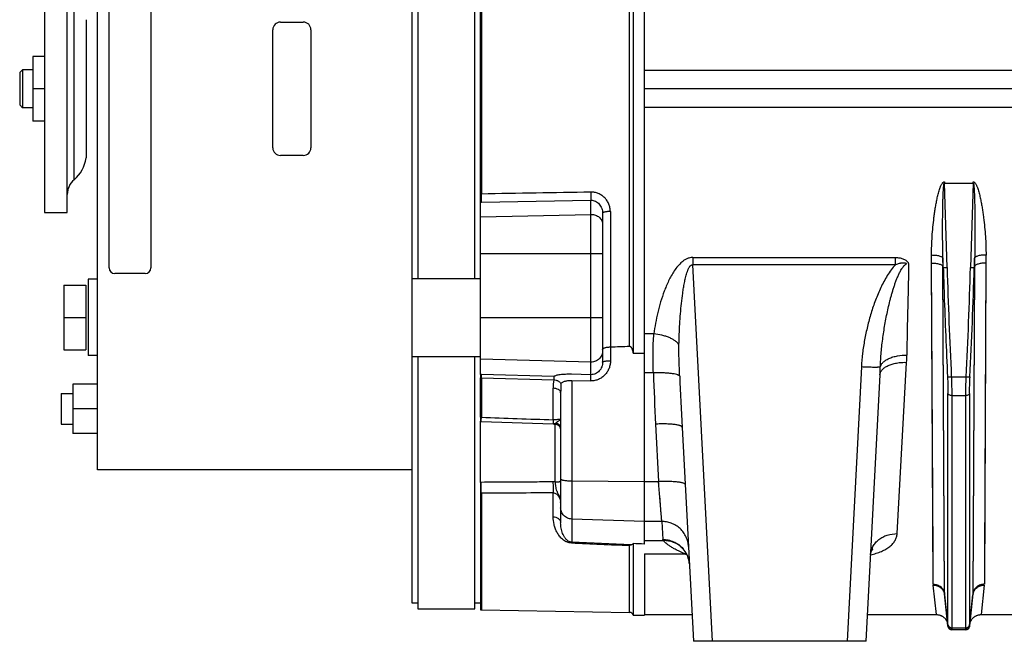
# Model space of a CAD drawing. Extents: x -1425 to 1181, y 8 to 1322.
# Tile 49 of 63: x 374 to 633, y 542 to 706. Entities that reach past the tile are written whole.
import ezdxf

# ---------------------------------------------------------------- set-up
doc = ezdxf.new("R2010")
doc.units = 0
doc.header["$LTSCALE"] = 65.395
doc.layers.add('SG38_1', color=7, linetype='CONTINUOUS')

msp = doc.modelspace()

# ---------------------------------------------------------------- linework, layer by layer
at = {"layer": 'SG38_1', "color": 6, "linetype": 'CONTINUOUS'}
for p, q in [((477.05, 552.5), (477.05, 822.47)), ((394.5, 587.48), (394.5, 803.98)), ((495.05, 612.46), (495.05, 762.5)), ((535.05, 756.91), (535.05, 618.06)), ((478.55, 737.23), (478.55, 637.73)), ((493.55, 637.73), (493.55, 737.23)), ((380.53, 712.48), (380.53, 654.98)), ((386.53, 654.98), (386.53, 712.48)), ((377.53, 695.98), (377.53, 678.98)), ((380.53, 695.98), (377.53, 695.98)), ((374.05, 691.73), (374.8, 692.48)), ((374.05, 691.73), (374.05, 683.23)), ((374.8, 692.48), (374.8, 682.48)), ((377.53, 692.48), (374.8, 692.48)), ((380.53, 687.48), (377.53, 687.48)), ((855.05, 687.48), (538.05, 687.48)), ((374.05, 683.23), (374.8, 682.48)), ((377.53, 682.48), (374.8, 682.48)), ((380.53, 678.98), (377.53, 678.98)), ((495.26, 657.73), (523.98, 658.24)), ((380.53, 654.98), (386.53, 654.98)), ((527.05, 654.81), (527.05, 615.74)), ((385.6, 635.98), (385.6, 618.98)), ((385.6, 635.98), (391.4, 635.98)), ((392, 637.48), (392, 617.48)), ((394.5, 637.48), (392, 637.48)), ((477.05, 637.73), (495.05, 637.73)), ((385.6, 627.48), (391.4, 627.48)), ((385.6, 618.98), (391.4, 618.98)), ((394.5, 617.48), (392, 617.48)), ((477.05, 617.23), (495.05, 617.23)), ((478.55, 617.23), (478.55, 550.98)), ((493.55, 550.98), (493.55, 617.23)), ((388, 609.98), (388, 596.98)), ((394.5, 609.98), (388, 609.98)), ((495.05, 601.28), (495.05, 611.61)), ((495.24, 611.6), (514.22, 611.11)), ((596.21, 542.48), (599.88, 612.41)), ((384.95, 607.48), (384.95, 599.48)), ((384.95, 607.48), (388, 607.48)), ((516.05, 607.73), (516.05, 573.54)), ((394.5, 603.48), (388, 603.48)), ((495.21, 600.45), (495.05, 600.45)), ((495.05, 584.2), (495.05, 600.22)), ((384.95, 599.48), (388, 599.48)), ((514.53, 599.49), (514.65, 599.48)), ((547.95, 598.63), (550.9, 542.48)), ((394.5, 596.98), (388, 596.98)), ((477.05, 587.48), (394.5, 587.48)), ((495.05, 581.33), (495.05, 550.73)), ((535.05, 568.1), (535.05, 549.38)), ((616.83, 554.7), (617.71, 546.38)), ((623.4, 546.38), (624.27, 554.7)), ((478.55, 550.98), (493.55, 550.98)), ((495.05, 550.73), (495.24, 550.73)), ((495.24, 550.73), (534.13, 550.05)), ((535.05, 549.38), (538.05, 549.3)), ((538.05, 549.48), (550.53, 549.48)), ((596.58, 549.48), (614.68, 549.48)), ((626.43, 549.48), (635.68, 549.48)), ((622.4, 545.48), (618.7, 545.48)), ((596.21, 542.48), (550.9, 542.48))]:
    msp.add_line(p, q, dxfattribs=at)
at = {"layer": 'SG38_1', "color": 9, "linetype": 'CONTINUOUS'}
for p, q in [((534.13, 619.92), (534.13, 755.04)), ((495.24, 715.1), (495.24, 659.86)), ((388.31, 663.59), (388.31, 711.38)), ((798.13, 692.3), (538.05, 692.3)), ((538.05, 682.67), (798.13, 682.67)), ((617.47, 640.58), (616.78, 662.73)), ((624.32, 662.73), (623.64, 640.58)), ((523.98, 612.45), (523.98, 658.24)), ((495.05, 653.86), (523.98, 654.52)), ((529.09, 655.27), (529.09, 619.72)), ((527.05, 644.2), (495.05, 644.2)), ((550.71, 643.19), (550.71, 641.3)), ((550.71, 643.19), (603.98, 643.19)), ((555.89, 542.48), (550.71, 641.3)), ((603.98, 641.3), (550.71, 641.3)), ((603.98, 641.3), (603.98, 643.19)), ((616.82, 554.93), (616.41, 640.85)), ((616.82, 554.93), (616.41, 640.61)), ((624.7, 640.85), (624.28, 554.93)), ((624.7, 640.61), (624.28, 554.93)), ((495.05, 627.48), (527.05, 627.48)), ((540.53, 623.15), (538.05, 623.15)), ((529.12, 619.72), (529.12, 616.1)), ((523.98, 615.75), (495.05, 616.49)), ((604.39, 570.73), (606.87, 615.68)), ((540.38, 612.91), (538.05, 612.91)), ((594.99, 614.48), (591.22, 542.48)), ((495.24, 611.6), (495.24, 601.27)), ((514.24, 611.97), (495.26, 612.46)), ((518.95, 610.93), (518.95, 568.51)), ((618.6, 611.85), (622.51, 611.85)), ((514.09, 600.61), (514.09, 608.88)), ((617.71, 546.89), (617.71, 607.48)), ((623.39, 607.48), (623.39, 546.89)), ((618.71, 606.98), (622.4, 606.98)), ((618.71, 606.98), (618.71, 546.04)), ((622.4, 546.04), (622.4, 606.98)), ((495.19, 600.22), (495.19, 600.22)), ((514.61, 584.29), (514.61, 599.49)), ((540.96, 599.48), (541.75, 584.46)), ((518.95, 584.58), (538.05, 584.46)), ((538.05, 584.46), (541.75, 584.46)), ((542.6, 573.92), (541.75, 584.46)), ((495.24, 581.33), (495.24, 550.73)), ((514.09, 575.17), (514.09, 581.44)), ((542.45, 575.78), (542.05, 580.71)), ((538.05, 573.92), (518.95, 574.57)), ((542.6, 573.92), (538.05, 573.92)), ((542.48, 575.37), (542.45, 575.78)), ((542.6, 573.92), (542.85, 569.21)), ((538.05, 568.9), (543, 568.9)), ((534.13, 550.05), (534.13, 567.64)), ((538.05, 565.4), (548.8, 565.4)), ((617.7, 546.54), (616.82, 554.93)), ((624.28, 554.93), (623.4, 546.54)), ((618.7, 545.54), (618.7, 545.48)), ((618.71, 546.04), (622.4, 546.04)), ((622.4, 545.48), (622.41, 545.54))]:
    msp.add_line(p, q, dxfattribs=at)
at = {"layer": 'SG38_1', "color": 2, "linetype": 'CONTINUOUS'}
for p, q in [((538.05, 567.99), (538.05, 751.82)), ((397.5, 640.48), (397.5, 734.48)), ((408.5, 734.48), (408.5, 640.48)), ((391.46, 705.61), (391.46, 705.61)), ((391.53, 703.97), (391.53, 691.62)), ((442.5, 704.98), (448.5, 704.98)), ((440.5, 671.98), (440.5, 702.98)), ((450.5, 702.98), (450.5, 671.98)), ((391.53, 683.34), (391.53, 670.99)), ((448.5, 669.98), (442.5, 669.98)), ((616.78, 663.05), (616.78, 662.73)), ((616.78, 662.73), (624.32, 662.73)), ((624.32, 662.73), (624.32, 663.05)), ((613.84, 557.47), (613.42, 641.73)), ((616.47, 640.62), (616.4, 643.02)), ((624.71, 643.02), (624.64, 640.62)), ((627.68, 641.73), (627.27, 557.47)), ((627.68, 641.73), (627.3, 563.94)), ((407, 638.98), (399, 638.98)), ((616.41, 640.85), (616.47, 640.62)), ((624.64, 640.62), (624.7, 640.85)), ((391.4, 635.98), (391.4, 618.98)), ((523.98, 612.45), (518.93, 612.55)), ((495.05, 612.46), (495.05, 611.61)), ((514.24, 611.97), (514.24, 611.97)), ((518.95, 610.93), (523.99, 610.82)), ((495.05, 601.28), (495.05, 600.22)), ((495.05, 584.2), (495.05, 581.33)), ((534.59, 567.84), (518.95, 568.51)), ((538.05, 565.4), (538.05, 549.3)), ((614.68, 549.48), (613.85, 557.22)), ((627.26, 557.22), (626.43, 549.48)), ((478.55, 552.5), (477.05, 552.5)), ((495.05, 552.5), (493.55, 552.5))]:
    msp.add_line(p, q, dxfattribs=at)
for points in [[(613.82, 561.91), (613.81, 562.91), (613.81, 563.94), (613.8, 565.01), (613.42, 641.73)], [(627.3, 563.94), (627.3, 562.91), (627.29, 561.91), (627.29, 560.95), (627.28, 560.02), (627.28, 559.13), (627.27, 558.28), (627.27, 557.47)]]:
    msp.add_lwpolyline(points, dxfattribs=at)
at = {"layer": 'SG38_1', "color": 6, "linetype": 'CONTINUOUS'}
for points in [[(495.19, 600.17), (514.1, 599.51), (514.24, 599.51), (514.39, 599.5), (514.53, 599.49)], [(514.65, 599.48), (514.68, 599.48), (514.75, 599.47), (514.83, 599.46), (514.9, 599.45), (514.98, 599.43), (515.05, 599.4), (515.12, 599.38), (515.19, 599.34), (515.26, 599.31), (515.33, 599.27), (515.39, 599.23), (515.46, 599.19), (515.52, 599.14), (515.58, 599.09), (515.63, 599.03), (515.68, 598.98), (515.73, 598.92), (515.78, 598.85), (515.82, 598.79), (515.86, 598.72), (515.9, 598.66), (515.93, 598.59), (515.96, 598.52), (515.98, 598.44), (516, 598.37), (516.02, 598.29), (516.04, 598.22), (516.05, 598.14), (516.05, 598.07)], [(547.55, 567.3), (547.55, 567.3), (547.55, 567.3), (547.55, 567.3), (547.56, 567.29), (547.58, 567.28), (547.59, 567.27), (547.62, 567.25), (547.64, 567.23), (547.67, 567.21), (547.7, 567.18), (547.74, 567.15), (547.78, 567.11), (547.82, 567.08), (547.86, 567.04), (547.91, 566.99), (547.96, 566.94), (548.01, 566.89), (548.07, 566.83), (548.13, 566.77), (548.14, 566.75)], [(548.14, 566.75), (548.27, 566.61), (548.39, 566.48), (548.5, 566.33), (548.62, 566.17), (548.74, 566), (548.85, 565.83), (548.96, 565.65), (549.06, 565.46), (549.16, 565.27), (549.26, 565.07), (549.35, 564.86), (549.43, 564.66), (549.5, 564.44), (549.57, 564.23), (549.63, 564.01), (549.69, 563.78), (549.73, 563.56), (549.77, 563.33), (549.8, 563.1), (549.83, 562.87), (549.84, 562.69)], [(597.4, 565.17), (597.41, 565.35), (597.44, 565.53), (597.48, 565.7), (597.52, 565.86), (597.57, 566), (597.63, 566.13), (597.68, 566.24), (597.73, 566.34), (597.78, 566.42), (597.82, 566.48), (597.86, 566.54), (597.89, 566.58), (597.92, 566.61), (597.94, 566.63), (597.95, 566.64), (597.96, 566.65)], [(597.96, 566.65), (597.96, 566.65), (597.95, 566.65), (597.94, 566.64), (597.92, 566.62), (597.9, 566.6), (597.87, 566.58), (597.83, 566.55), (597.78, 566.53), (597.73, 566.49), (597.67, 566.46), (597.61, 566.42), (597.53, 566.39), (597.46, 566.35)], [(614.68, 549.48), (614.76, 549.48), (614.89, 549.48), (615.02, 549.46), (615.15, 549.45), (615.28, 549.42), (615.41, 549.39), (615.54, 549.36), (615.66, 549.32), (615.78, 549.27), (615.9, 549.22), (616.02, 549.17), (616.14, 549.11), (616.25, 549.04), (616.36, 548.97), (616.47, 548.89), (616.57, 548.81), (616.67, 548.73), (616.77, 548.64), (616.86, 548.55), (616.95, 548.45), (617.03, 548.35), (617.11, 548.25), (617.18, 548.14), (617.25, 548.03), (617.32, 547.91), (617.38, 547.8), (617.43, 547.68), (617.48, 547.56), (617.53, 547.43), (617.57, 547.31), (617.6, 547.18), (617.63, 547.05), (617.65, 546.93), (617.67, 546.8)], [(623.44, 546.8), (623.46, 546.93), (623.48, 547.05), (623.51, 547.18), (623.54, 547.31), (623.58, 547.43), (623.62, 547.56), (623.67, 547.68), (623.73, 547.8), (623.79, 547.91), (623.85, 548.03), (623.92, 548.14), (624, 548.25), (624.08, 548.35), (624.16, 548.45), (624.25, 548.55), (624.34, 548.64), (624.44, 548.73), (624.54, 548.81), (624.64, 548.89), (624.75, 548.97), (624.86, 549.04), (624.97, 549.11), (625.09, 549.17), (625.2, 549.22), (625.32, 549.27), (625.45, 549.32), (625.57, 549.36), (625.7, 549.39), (625.83, 549.42), (625.95, 549.45), (626.08, 549.46), (626.21, 549.48), (626.34, 549.48), (626.43, 549.48)]]:
    msp.add_lwpolyline(points, dxfattribs=at)
at = {"layer": 'SG38_1', "color": 9, "linetype": 'CONTINUOUS'}
for points in [[(541.81, 583.68), (541.78, 584.07), (541.75, 584.46)], [(542.57, 574.29), (542.55, 574.54), (542.54, 574.69), (542.53, 574.84), (542.51, 575.01)]]:
    msp.add_lwpolyline(points, dxfattribs=at)
at = {"layer": 'SG38_1', "color": 2, "linetype": 'CONTINUOUS'}
for centre, radius, start, end in [((442.5, 702.98), 2, 90, 180), ((448.5, 702.98), 2, 0, 90), ((442.5, 671.98), 2, 180, 270), ((448.5, 671.98), 2, 270, 360), ((399, 640.48), 1.5, 180.0001, 269.9999), ((407, 640.48), 1.5, 270.0001, 359.9999), ((494.17, 570.7), 41.77, 88.5143, 88.7931), ((494.56, 588.44), 23.17, 88.3277, 88.7872), ((495.77, 621.9), 20.63, 268.0035, 268.5197), ((496.2, 629.54), 29.35, 267.7645, 268.0253), ((495.16, 589.67), 5.46, 268.9202, 270.3204), ((495.25, 589.53), 8.2, 268.6164, 269.9141), ((616.24, 557.48), 2.41, 180.1781, 186.1588), ((622.02, 554.94), 2.27, 354.0216, 359.7014), ((626.93, 554.42), 2.67, 169.2067, 173.9937), ((626.94, 554.42), 2.68, 168.786, 169.211), ((618.66, 546.63), 0.959, 185.7303, 189.0836), ((622.44, 546.63), 0.969, 350.9822, 354.275)]:
    msp.add_arc(centre, radius, start, end, dxfattribs=at)
at = {"layer": 'SG38_1', "color": 6, "linetype": 'CONTINUOUS'}
for centre, radius, start, end in [((382.53, 670.48), 9, 310.0052, 352.8191), ((391.53, 659.76), 5, 130.0052, 180), ((-1147.46, 695.9), 1772.95, 357.28332, 358.21321), ((529.05, 613.91), 5.82, 89.6564, 90.0002), ((529.09, 620.49), 0.77, 269.6569, 272.2551), ((514.55, 598.27), 1.5, 0, 88), ((534.11, 549.05), 1, 19.3256, 89), ((618.7, 546.48), 1, 186, 270), ((622.4, 546.48), 1, 270, 354)]:
    msp.add_arc(centre, radius, start, end, dxfattribs=at)
at = {"layer": 'SG38_1', "color": 9, "linetype": 'CONTINUOUS'}
for centre, radius, start, end in [((494.94, 673.13), 13.27, 270.5026, 271.3048), ((494.92, 676.68), 18.96, 270.4074, 271.0218), ((524.05, 651.05), 3.46, 90, 91.2991), ((529.05, 646.75), 8.53, 89.7655, 90), ((2394.05, 696.09), 1777.45, 181.78967, 182.71665), ((-1130.97, 695.23), 1755.46, 357.27759, 358.21618), ((524.05, 618.79), 3.05, 268.5228, 270), ((569.66, 617.71), 37.26, 356.8764, 359.8306), ((1316.7, 640.17), 776.8, 182.01134, 183.00274), ((497.49, 617.75), 102.52, 357.0147, 358.1604), ((533.4, 608.86), 19.31, 173.3164, 179.9561), ((551.22, 607.73), 35.17, 176.165, 179.9872), ((2423.53, 696.96), 1878.15, 182.58955, 183.00112), ((513.05, 570.83), 28.76, 86.8963, 88.0326), ((514.55, 598.05), 1.5, 85.0885, 88.0286), ((514.59, 598.07), 1.47, 6.0312, 8.9811), ((514.07, 578.84), 5.47, 84.3577, 90.3329), ((513.81, 578.9), 2.24, 0.0289, 3.6974), ((512.92, 578.91), 3.14, 0.0131, 1.5744), ((543.28, 562.26), 6.62, 49.2377, 49.6813), ((543.3, 562.29), 6.59, 44.4953, 49.2361), ((543.27, 562.26), 6.63, 42.6871, 44.4942), ((543.25, 562.24), 6.65, 40.9108, 42.6869), ((543.02, 562.32), 6.83, 8.6585, 40.8505), ((543.25, 562.24), 6.65, 39.851, 40.911), ((551.18, 562.17), 4.01, 122.596, 126.3279), ((553.73, 582.89), 18.18, 254.2605, 255.379), ((543.04, 562.33), 6.8, 8.156, 8.6206), ((543.04, 562.33), 6.81, 6.7655, 8.156), ((543.05, 562.33), 6.8, 5.8796, 6.7655), ((543.05, 562.33), 6.79, 4.8194, 5.8797), ((619.09, 554.94), 2.27, 180.2984, 185.9802)]:
    msp.add_arc(centre, radius, start, end, dxfattribs=at)
at = {"layer": 'SG38_1', "color": 6, "linetype": 'CONTINUOUS'}
for centre, major_axis, ratio, start_param, end_param in [((-1790.55, 679.08), (2773.55, -16.83), 0.029785, -0.580015, -0.576715), ((-1170.38, 675.32), (2675.85, -16.23), 0.022751, -0.879614, -0.878158), ((-1170.38, 618.48), (2675.85, -92.02), 0.004007, 0.878434, 0.87989)]:
    msp.add_ellipse(centre, major_axis=major_axis, ratio=ratio, start_param=start_param, end_param=end_param, dxfattribs=at)
at = {"layer": 'SG38_1', "color": 2, "linetype": 'CONTINUOUS'}
for points, knots in [([(391.46, 705.61), (391.46, 705.57), (391.5, 705.02), (391.53, 704.48), (391.53, 703.97)], [0, 0, 0, 0, 0.071277, 1, 1, 1, 1]), ([(391.53, 691.62), (391.53, 691.33), (391.51, 690.69), (391.49, 689.69), (391.46, 688.61), (391.46, 687.86), (391.46, 687.48)], [0, 0, 0, 0, 0.213609, 0.460145, 0.725491, 1, 1, 1, 1]), ([(391.46, 687.48), (391.46, 687.1), (391.46, 686.36), (391.49, 685.27), (391.51, 684.27), (391.53, 683.64), (391.53, 683.34)], [0, 0, 0, 0, 0.274506, 0.539846, 0.786396, 1, 1, 1, 1]), ([(391.53, 670.99), (391.53, 670.75), (391.52, 670.42), (391.5, 670.01), (391.49, 669.78), (391.48, 669.6), (391.47, 669.48), (391.46, 669.4), (391.46, 669.37), (391.46, 669.36)], [0, 0, 0, 0, 0.43891, 0.609904, 0.749949, 0.859766, 0.938239, 0.984785, 1, 1, 1, 1]), ([(613.41, 643.86), (613.41, 644.67), (613.43, 646.3), (613.55, 648.75), (613.75, 651.2), (613.98, 653.25), (614.21, 654.89), (614.39, 656.13), (614.61, 657.36), (614.85, 658.58), (615.08, 659.6), (615.29, 660.41), (615.47, 661.02), (615.64, 661.51), (615.79, 661.9), (615.92, 662.19), (616.07, 662.47), (616.22, 662.69), (616.36, 662.85), (616.48, 662.95), (616.62, 663.03), (616.73, 663.05), (616.78, 663.05)], [0, 0, 0, 0, 0.122689, 0.246103, 0.370207, 0.494956, 0.55756, 0.620311, 0.683201, 0.746228, 0.809389, 0.841021, 0.87269, 0.904397, 0.920268, 0.936154, 0.952057, 0.967982, 0.975966, 0.983964, 0.991978, 1, 1, 1, 1]), ([(624.32, 663.05), (624.35, 663.05), (624.4, 663.04), (624.51, 663.01), (624.63, 662.95), (624.75, 662.85), (624.89, 662.69), (625.04, 662.47), (625.18, 662.19), (625.31, 661.9), (625.47, 661.51), (625.64, 661.02), (625.82, 660.41), (626.03, 659.6), (626.26, 658.58), (626.5, 657.36), (626.71, 656.13), (626.9, 654.89), (627.12, 653.25), (627.35, 651.2), (627.55, 648.75), (627.68, 646.3), (627.7, 644.67), (627.7, 643.86)], [0, 0, 0, 0, 0.004027, 0.008051, 0.016065, 0.024064, 0.032048, 0.047974, 0.063877, 0.079763, 0.095633, 0.127338, 0.159005, 0.190637, 0.253795, 0.31682, 0.379709, 0.442457, 0.505059, 0.629803, 0.753902, 0.877313, 1, 1, 1, 1]), ([(613.42, 641.73), (613.42, 641.91), (613.42, 642.62), (613.42, 643.33), (613.41, 643.86)], [0, 0, 0, 0, 0.249475, 1, 1, 1, 1]), ([(627.7, 643.86), (627.69, 643.68), (627.69, 642.97), (627.69, 642.26), (627.68, 641.73)], [0, 0, 0, 0, 0.250521, 1, 1, 1, 1]), ([(616.4, 643.02), (616.4, 642.84), (616.4, 642.12), (616.41, 641.39), (616.41, 640.85)], [0, 0, 0, 0, 0.250521, 1, 1, 1, 1]), ([(624.7, 640.85), (624.7, 641.03), (624.7, 641.75), (624.71, 642.48), (624.71, 643.02)], [0, 0, 0, 0, 0.249474, 1, 1, 1, 1]), ([(518.93, 612.55), (518.39, 612.56), (517.37, 612.55), (516.16, 612.46), (515.34, 612.34), (514.87, 612.24), (514.55, 612.13), (514.35, 612.04), (514.27, 611.99), (514.24, 611.97)], [0, 0, 0, 0, 0.341217, 0.638595, 0.761106, 0.862716, 0.942272, 0.97383, 1, 1, 1, 1]), ([(495.24, 611.6), (495.24, 611.79), (495.25, 612.08), (495.26, 612.36), (495.26, 612.46)], [0, 0, 0, 0, 0.657193, 1, 1, 1, 1]), ([(514.24, 611.97), (514.24, 611.87), (514.23, 611.58), (514.22, 611.3), (514.22, 611.11)], [0, 0, 0, 0, 0.344583, 1, 1, 1, 1]), ([(514.22, 611.11), (514.44, 611.09), (514.77, 611.03), (515.18, 610.89), (515.47, 610.76), (515.71, 610.61), (515.95, 610.4), (516.08, 610.21), (516.13, 610.08)], [0, 0, 0, 0, 0.292838, 0.438699, 0.57736, 0.704425, 0.817606, 1, 1, 1, 1]), ([(516.13, 610.08), (516.21, 610.22), (516.42, 610.4), (516.76, 610.59), (517.1, 610.72), (517.5, 610.82), (518.12, 610.92), (518.61, 610.94), (518.95, 610.93)], [0, 0, 0, 0, 0.159008, 0.261235, 0.380373, 0.516317, 0.66744, 1, 1, 1, 1]), ([(523.99, 610.82), (524, 611.02), (524, 611.38), (524, 611.81), (523.99, 612.1), (523.99, 612.25), (523.98, 612.36), (523.98, 612.42), (523.98, 612.45)], [0, 0, 0, 0, 0.362502, 0.673716, 0.795516, 0.890741, 0.958396, 1, 1, 1, 1]), ([(495.19, 600.17), (495.19, 600.17), (495.19, 600.17), (495.19, 600.17), (495.19, 600.18), (495.19, 600.19), (495.19, 600.21), (495.19, 600.24), (495.2, 600.28), (495.2, 600.33), (495.2, 600.39), (495.21, 600.49), (495.21, 600.63), (495.22, 600.82), (495.23, 601.03), (495.24, 601.19), (495.24, 601.27)], [0, 0, 0, 0, 0.001123, 0.004279, 0.009507, 0.016809, 0.03762, 0.066655, 0.103824, 0.149016, 0.202092, 0.262887, 0.406867, 0.579182, 0.777705, 1, 1, 1, 1]), ([(495.24, 581.33), (495.22, 581.76), (495.19, 582.72), (495.19, 583.68), (495.19, 584.2)], [0, 0, 0, 0, 0.44961, 1, 1, 1, 1]), ([(518.95, 568.51), (518.94, 568.48), (518.93, 568.4), (518.92, 568.33), (518.91, 568.28)], [0, 0, 0, 0, 0.382414, 1, 1, 1, 1]), ([(534.13, 567.64), (534.17, 567.66), (534.31, 567.75), (534.47, 567.82), (534.59, 567.84)], [0, 0, 0, 0, 0.271959, 1, 1, 1, 1]), ([(627.27, 557.47), (626.92, 557.47), (626.19, 557.35), (625.22, 556.8), (624.53, 555.95), (624.32, 555.26), (624.28, 554.93)], [0, 0, 0, 0, 0.247553, 0.509247, 0.765266, 1, 1, 1, 1]), ([(624.31, 554.94), (624.37, 555.26), (624.62, 555.89), (625.32, 556.65), (626.24, 557.13), (626.93, 557.23), (627.26, 557.22)], [0, 0, 0, 0, 0.239061, 0.495242, 0.754491, 1, 1, 1, 1]), ([(617.7, 546.54), (617.7, 546.53), (617.7, 546.49), (617.7, 546.46), (617.7, 546.43)], [0, 0, 0, 0, 0.29146, 1, 1, 1, 1]), ([(617.7, 546.43), (617.72, 546.31), (617.79, 546.07), (618.01, 545.78), (618.33, 545.59), (618.58, 545.54), (618.7, 545.54)], [0, 0, 0, 0, 0.249337, 0.499043, 0.749299, 1, 1, 1, 1]), ([(618.7, 545.65), (618.59, 545.65), (618.35, 545.69), (618.04, 545.87), (617.81, 546.14), (617.73, 546.37), (617.71, 546.48)], [0, 0, 0, 0, 0.241593, 0.499753, 0.757895, 1, 1, 1, 1]), ([(618.7, 545.54), (618.7, 545.55), (618.7, 545.59), (618.7, 545.62), (618.7, 545.65)], [0, 0, 0, 0, 0.204494, 1, 1, 1, 1]), ([(623.4, 546.48), (623.38, 546.37), (623.3, 546.14), (623.07, 545.87), (622.76, 545.69), (622.53, 545.65), (622.41, 545.65)], [0, 0, 0, 0, 0.248119, 0.497575, 0.74841, 1, 1, 1, 1]), ([(622.41, 545.54), (622.53, 545.54), (622.78, 545.59), (623.09, 545.78), (623.32, 546.07), (623.39, 546.31), (623.4, 546.43)], [0, 0, 0, 0, 0.250701, 0.500957, 0.750663, 1, 1, 1, 1]), ([(622.41, 545.65), (622.41, 545.64), (622.41, 545.6), (622.41, 545.57), (622.41, 545.54)], [0, 0, 0, 0, 0.296015, 1, 1, 1, 1]), ([(623.4, 546.43), (623.4, 546.44), (623.41, 546.47), (623.41, 546.51), (623.4, 546.54)], [0, 0, 0, 0, 0.209141, 1, 1, 1, 1])]:
    msp.add_open_spline(points, degree=3, knots=knots, dxfattribs=at)
at = {"layer": 'SG38_1', "color": 9, "linetype": 'CONTINUOUS'}
for points, knots in [([(616.4, 643.02), (616.38, 643.85), (616.34, 645.53), (616.32, 648.03), (616.31, 650.13), (616.31, 651.8), (616.32, 653.06), (616.33, 654.31), (616.35, 655.57), (616.37, 656.61), (616.39, 657.45), (616.4, 658.08), (616.42, 658.7), (616.44, 659.32), (616.47, 659.94), (616.49, 660.46), (616.51, 660.87), (616.53, 661.17), (616.55, 661.48), (616.58, 661.77), (616.61, 662.06), (616.64, 662.3), (616.67, 662.48), (616.69, 662.58), (616.72, 662.65), (616.74, 662.69), (616.76, 662.73), (616.78, 662.73)], [0, 0, 0, 0, 0.126752, 0.253767, 0.380953, 0.444581, 0.508215, 0.57184, 0.635433, 0.698962, 0.730688, 0.762377, 0.794014, 0.82558, 0.857043, 0.888349, 0.903916, 0.919396, 0.934756, 0.949938, 0.964824, 0.979144, 0.985884, 0.992052, 0.994772, 0.997074, 1, 1, 1, 1]), ([(624.32, 662.73), (624.34, 662.73), (624.37, 662.69), (624.39, 662.65), (624.41, 662.58), (624.44, 662.48), (624.47, 662.3), (624.5, 662.06), (624.53, 661.77), (624.55, 661.48), (624.57, 661.17), (624.59, 660.87), (624.62, 660.46), (624.64, 659.94), (624.67, 659.32), (624.69, 658.7), (624.71, 658.08), (624.72, 657.45), (624.74, 656.61), (624.76, 655.57), (624.78, 654.31), (624.79, 653.06), (624.8, 651.8), (624.8, 650.13), (624.79, 648.03), (624.76, 645.53), (624.73, 643.85), (624.71, 643.02)], [0, 0, 0, 0, 0.002929, 0.005232, 0.007953, 0.014121, 0.020861, 0.035181, 0.050067, 0.065248, 0.080609, 0.096089, 0.111656, 0.142962, 0.174425, 0.20599, 0.237627, 0.269315, 0.301041, 0.364571, 0.428163, 0.491787, 0.555422, 0.619049, 0.746234, 0.873249, 1, 1, 1, 1]), ([(495.26, 657.73), (495.26, 657.85), (495.26, 658.16), (495.26, 658.87), (495.25, 659.45), (495.24, 659.86)], [0, 0, 0, 0, 0.177923, 0.427481, 1, 1, 1, 1]), ([(523.96, 660.37), (523.97, 659.95), (523.98, 659.36), (523.98, 658.65), (523.98, 658.36), (523.98, 658.24)], [0, 0, 0, 0, 0.587859, 0.830879, 1, 1, 1, 1]), ([(529.09, 655.27), (529.09, 655.6), (529.02, 656.27), (528.73, 657.22), (528.26, 658.11), (527.63, 658.89), (526.85, 659.54), (525.95, 660.02), (524.97, 660.31), (524.3, 660.37), (523.96, 660.37)], [0, 0, 0, 0, 0.123091, 0.246702, 0.370945, 0.495842, 0.621343, 0.747322, 0.873612, 1, 1, 1, 1]), ([(523.98, 658.24), (524.18, 658.24), (524.59, 658.2), (525.19, 657.99), (525.73, 657.66), (526.19, 657.22), (526.57, 656.69), (526.94, 655.9), (527.05, 655.24), (527.05, 654.81)], [0, 0, 0, 0, 0.120635, 0.242245, 0.365423, 0.490352, 0.616833, 0.744514, 1, 1, 1, 1]), ([(524.05, 654.52), (524.44, 654.52), (525.21, 654.39), (526.05, 653.91), (526.56, 653.38), (526.84, 652.92), (527.01, 652.43), (527.05, 652.09), (527.05, 651.92)], [0, 0, 0, 0, 0.265596, 0.521961, 0.645621, 0.765962, 0.883698, 1, 1, 1, 1]), ([(529.05, 655.27), (528.93, 655.27), (528.69, 655.27), (528.32, 655.24), (527.97, 655.2), (527.65, 655.14), (527.43, 655.08), (527.28, 655.02), (527.16, 654.96), (527.05, 654.88), (527.05, 654.81)], [0, 0, 0, 0, 0.172222, 0.348574, 0.518917, 0.67236, 0.799609, 0.85157, 0.895457, 1, 1, 1, 1]), ([(613.41, 643.86), (613.76, 643.86), (614.28, 643.84), (614.95, 643.74), (615.41, 643.64), (615.79, 643.51), (616.09, 643.36), (616.3, 643.21), (616.38, 643.08), (616.4, 643.02)], [0, 0, 0, 0, 0.325199, 0.48542, 0.632946, 0.760487, 0.863562, 0.941821, 1, 1, 1, 1]), ([(627.7, 643.86), (627.35, 643.86), (626.83, 643.84), (626.16, 643.74), (625.7, 643.64), (625.32, 643.51), (625.02, 643.36), (624.81, 643.21), (624.73, 643.08), (624.71, 643.02)], [0, 0, 0, 0, 0.3252, 0.485422, 0.632948, 0.76049, 0.863563, 0.941822, 1, 1, 1, 1]), ([(550.71, 643.19), (550.45, 643.19), (549.92, 643.13), (549.17, 642.87), (548.48, 642.5), (547.65, 641.87), (546.76, 640.95), (545.86, 639.72), (545.08, 638.42), (544.39, 637.09), (543.78, 635.72), (543.05, 633.89), (542.27, 631.58), (541.52, 628.77), (540.93, 625.96), (540.65, 624.08), (540.53, 623.15)], [0, 0, 0, 0, 0.033351, 0.066553, 0.099524, 0.132257, 0.197048, 0.261232, 0.324921, 0.388182, 0.45105, 0.513542, 0.637404, 0.759795, 0.880676, 1, 1, 1, 1]), ([(547.11, 620.35), (547.12, 621.25), (547.17, 623.05), (547.3, 625.75), (547.49, 628.45), (547.75, 631.16), (548.02, 633.41), (548.29, 635.2), (548.49, 636.32), (548.67, 637.21), (548.83, 637.88), (549, 638.54), (549.19, 639.2), (549.38, 639.74), (549.56, 640.16), (549.71, 640.46), (549.88, 640.76), (550.06, 640.99), (550.23, 641.14), (550.37, 641.24), (550.54, 641.3), (550.65, 641.31), (550.71, 641.3)], [0, 0, 0, 0, 0.124015, 0.248322, 0.372907, 0.497753, 0.622849, 0.68549, 0.748192, 0.779567, 0.810958, 0.842367, 0.873794, 0.905243, 0.920982, 0.936731, 0.952495, 0.968276, 0.976189, 0.984115, 0.992053, 1, 1, 1, 1]), ([(603.98, 641.3), (603.55, 640.88), (602.77, 639.96), (601.77, 638.47), (600.87, 636.91), (599.8, 634.77), (598.65, 632.01), (597.49, 628.6), (596.55, 625.13), (595.8, 621.62), (595.26, 618.06), (595.05, 615.67), (594.99, 614.48)], [0, 0, 0, 0, 0.06249, 0.125, 0.187514, 0.250027, 0.375027, 0.500029, 0.625029, 0.750025, 0.875015, 1, 1, 1, 1]), ([(599.96, 614.46), (600.01, 615.75), (600.13, 617.7), (600.39, 620.28), (600.64, 622.22), (600.92, 624.15), (601.24, 626.07), (601.61, 628), (602.02, 629.91), (602.4, 631.5), (602.73, 632.76), (602.99, 633.71), (603.27, 634.65), (603.57, 635.59), (603.89, 636.52), (604.17, 637.29), (604.42, 637.9), (604.61, 638.35), (604.81, 638.8), (605.03, 639.24), (605.26, 639.68), (605.46, 640.04), (605.64, 640.31), (605.78, 640.52), (605.93, 640.72), (606.08, 640.91), (606.22, 641.06), (606.34, 641.17), (606.43, 641.26), (606.51, 641.32), (606.58, 641.37), (606.63, 641.41), (606.68, 641.45), (606.73, 641.47), (606.76, 641.5), (606.79, 641.51), (606.81, 641.53), (606.83, 641.55), (606.86, 641.57), (606.84, 641.59), (606.83, 641.6), (606.81, 641.61), (606.78, 641.62), (606.75, 641.63), (606.71, 641.64), (606.66, 641.65), (606.59, 641.66), (606.51, 641.68), (606.41, 641.69), (606.29, 641.71), (606.12, 641.72), (605.92, 641.73), (605.67, 641.72), (605.42, 641.7), (605.17, 641.66), (604.84, 641.6), (604.44, 641.48), (604.13, 641.37), (603.98, 641.3)], [0, 0, 0, 0, 0.123991, 0.186067, 0.248197, 0.310387, 0.372636, 0.434951, 0.49733, 0.559776, 0.591027, 0.622294, 0.65358, 0.684886, 0.716211, 0.747558, 0.763241, 0.778931, 0.794627, 0.810332, 0.826045, 0.84177, 0.849638, 0.85751, 0.865386, 0.873269, 0.881158, 0.885106, 0.889057, 0.89301, 0.894988, 0.896966, 0.898945, 0.900925, 0.901913, 0.902901, 0.903887, 0.904871, 0.905801, 0.906274, 0.906753, 0.907719, 0.908701, 0.909687, 0.91067, 0.912639, 0.91461, 0.916583, 0.920531, 0.924484, 0.928441, 0.936365, 0.944302, 0.952248, 0.960202, 0.96816, 0.984079, 1, 1, 1, 1]), ([(603.98, 643.19), (604.29, 643.19), (604.93, 643.14), (605.7, 642.96), (606.29, 642.72), (606.62, 642.52), (606.87, 642.32), (607.04, 642.16), (607.16, 642.01), (607.24, 641.88), (607.29, 641.78), (607.32, 641.67), (607.34, 641.56), (607.35, 641.45), (607.36, 641.22), (607.37, 640.89), (607.37, 640.44), (607.37, 639.99), (607.36, 639.54), (607.35, 638.95), (607.34, 638.2), (607.32, 637.32), (607.3, 636.43), (607.28, 635.54), (607.25, 634.37), (607.22, 632.91), (607.17, 631.16), (607.13, 629.43), (607.08, 627.7), (607.04, 625.99), (607, 623.73), (606.95, 620.93), (606.92, 618.71), (606.92, 617.6)], [0, 0, 0, 0, 0.034074, 0.068024, 0.08492, 0.1017, 0.110037, 0.118322, 0.126541, 0.130626, 0.13469, 0.138731, 0.142757, 0.146779, 0.1508, 0.166866, 0.182913, 0.198939, 0.214945, 0.230931, 0.262841, 0.294666, 0.326407, 0.35806, 0.389624, 0.452482, 0.514967, 0.577067, 0.638771, 0.700066, 0.760941, 0.881382, 1, 1, 1, 1]), ([(613.42, 641.73), (613.77, 641.73), (614.29, 641.71), (614.96, 641.6), (615.42, 641.5), (615.81, 641.36), (616.1, 641.21), (616.31, 641.04), (616.39, 640.91), (616.41, 640.85)], [0, 0, 0, 0, 0.32321, 0.482619, 0.629628, 0.757088, 0.860644, 0.940044, 1, 1, 1, 1]), ([(627.68, 641.73), (627.33, 641.73), (626.81, 641.71), (626.14, 641.6), (625.69, 641.5), (625.3, 641.36), (625, 641.21), (624.8, 641.04), (624.72, 640.91), (624.7, 640.85)], [0, 0, 0, 0, 0.323202, 0.482616, 0.629632, 0.757097, 0.860653, 0.940049, 1, 1, 1, 1]), ([(616.47, 640.62), (616.55, 638.22), (616.74, 632.23), (617.11, 622.64), (617.43, 615.46), (617.6, 611.87)], [0, 0, 0, 0, 0.25, 0.625, 1, 1, 1, 1]), ([(616.47, 640.62), (616.48, 640.61), (616.49, 640.61), (616.52, 640.6), (616.58, 640.59), (616.68, 640.58), (616.8, 640.58), (616.95, 640.58), (617.17, 640.58), (617.35, 640.58), (617.47, 640.58)], [0, 0, 0, 0, 0.014254, 0.03629, 0.10395, 0.20161, 0.326182, 0.47354, 0.638745, 1, 1, 1, 1]), ([(623.64, 640.58), (623.76, 640.58), (623.94, 640.58), (624.16, 640.58), (624.31, 640.58), (624.43, 640.58), (624.52, 640.59), (624.59, 640.6), (624.62, 640.61), (624.63, 640.61), (624.64, 640.62)], [0, 0, 0, 0, 0.361238, 0.526442, 0.673803, 0.798379, 0.896044, 0.963708, 0.985745, 1, 1, 1, 1]), ([(540.38, 612.91), (540.35, 613.79), (540.31, 615.54), (540.3, 618.14), (540.35, 620.67), (540.45, 622.33), (540.53, 623.15)], [0, 0, 0, 0, 0.259207, 0.51327, 0.760672, 1, 1, 1, 1]), ([(547.11, 620.35), (546.99, 620.52), (546.68, 620.87), (546.11, 621.34), (545.39, 621.79), (544.55, 622.2), (543.61, 622.54), (542.27, 622.91), (541.23, 623.08), (540.53, 623.15)], [0, 0, 0, 0, 0.086116, 0.187087, 0.302854, 0.431626, 0.570128, 0.714096, 1, 1, 1, 1]), ([(547.3, 612.1), (547.23, 613.51), (547.15, 615.59), (547.09, 618.34), (547.1, 619.69), (547.11, 620.35)], [0, 0, 0, 0, 0.510318, 0.75853, 1, 1, 1, 1]), ([(527.05, 618.7), (527.05, 618.51), (527.01, 618.12), (526.84, 617.56), (526.56, 617.05), (526.06, 616.45), (525.23, 615.9), (524.44, 615.75), (524.05, 615.75)], [0, 0, 0, 0, 0.124355, 0.248854, 0.373619, 0.498731, 0.748851, 1, 1, 1, 1]), ([(527.05, 615.74), (527.05, 615.33), (526.94, 614.69), (526.58, 613.93), (526.2, 613.43), (525.74, 613), (525.2, 612.68), (524.6, 612.48), (524.18, 612.44), (523.98, 612.45)], [0, 0, 0, 0, 0.250616, 0.3761, 0.501228, 0.626124, 0.750814, 0.875395, 1, 1, 1, 1]), ([(529.12, 616.1), (529.12, 615.76), (529.06, 615.08), (528.78, 614.09), (528.32, 613.18), (527.69, 612.37), (526.92, 611.69), (526.01, 611.19), (525.03, 610.88), (524.34, 610.82), (523.99, 610.82)], [0, 0, 0, 0, 0.124324, 0.248642, 0.373084, 0.497762, 0.622768, 0.748162, 0.873934, 1, 1, 1, 1]), ([(527.05, 615.75), (527.05, 615.77), (527.08, 615.81), (527.14, 615.85), (527.2, 615.88), (527.29, 615.91), (527.45, 615.96), (527.68, 616), (528.01, 616.05), (528.37, 616.08), (528.75, 616.09), (529, 616.1), (529.12, 616.1)], [0, 0, 0, 0, 0.034044, 0.060258, 0.094533, 0.137566, 0.189448, 0.318327, 0.474753, 0.648245, 0.826911, 1, 1, 1, 1]), ([(599.88, 612.41), (599.88, 612.52), (599.92, 612.76), (600.08, 613.23), (600.46, 613.8), (601.13, 614.39), (602.01, 614.88), (603.07, 615.27), (604.25, 615.54), (605.54, 615.69), (606.42, 615.7), (606.87, 615.68)], [0, 0, 0, 0, 0.042081, 0.085192, 0.177753, 0.283129, 0.403277, 0.537708, 0.684262, 0.839675, 1, 1, 1, 1]), ([(599.96, 614.46), (600.01, 614.66), (600.18, 615.09), (600.65, 615.69), (601.34, 616.25), (602.24, 616.73), (603.3, 617.13), (604.87, 617.5), (606.1, 617.6), (606.92, 617.6)], [0, 0, 0, 0, 0.077927, 0.169528, 0.278305, 0.404702, 0.545916, 0.696618, 1, 1, 1, 1]), ([(547.3, 612.1), (547.26, 612.14), (547.18, 612.21), (547.01, 612.3), (546.8, 612.4), (546.41, 612.52), (545.78, 612.66), (544.9, 612.78), (543.86, 612.87), (542.34, 612.94), (541.16, 612.93), (540.38, 612.91)], [0, 0, 0, 0, 0.020493, 0.046867, 0.079941, 0.120114, 0.222054, 0.350807, 0.501015, 0.664964, 1, 1, 1, 1]), ([(599.96, 614.46), (599.94, 614.45), (599.89, 614.43), (599.79, 614.42), (599.65, 614.4), (599.46, 614.39), (599.24, 614.38), (598.85, 614.37), (598.29, 614.37), (597.53, 614.38), (596.7, 614.4), (595.85, 614.44), (595.27, 614.46), (594.99, 614.48)], [0, 0, 0, 0, 0.01256, 0.03286, 0.061476, 0.098629, 0.144362, 0.198379, 0.329087, 0.484047, 0.654031, 0.829035, 1, 1, 1, 1]), ([(617.6, 611.87), (617.64, 611.1), (617.69, 609.64), (617.71, 608.18), (617.71, 607.48)], [0, 0, 0, 0, 0.522426, 1, 1, 1, 1]), ([(618.6, 611.85), (618.48, 611.84), (618.3, 611.84), (618.08, 611.83), (617.93, 611.83), (617.81, 611.84), (617.71, 611.84), (617.65, 611.85), (617.62, 611.86), (617.61, 611.86), (617.6, 611.87)], [0, 0, 0, 0, 0.36285, 0.528597, 0.676224, 0.800733, 0.897961, 0.964812, 0.986317, 1, 1, 1, 1]), ([(618.6, 611.85), (618.63, 611), (618.69, 609.38), (618.71, 607.75), (618.71, 606.98)], [0, 0, 0, 0, 0.522432, 1, 1, 1, 1]), ([(622.4, 606.98), (622.4, 607.75), (622.42, 609.38), (622.47, 611), (622.51, 611.85)], [0, 0, 0, 0, 0.477568, 1, 1, 1, 1]), ([(623.5, 611.87), (623.5, 611.86), (623.49, 611.86), (623.46, 611.85), (623.39, 611.84), (623.3, 611.84), (623.18, 611.83), (623.03, 611.83), (622.81, 611.84), (622.63, 611.84), (622.51, 611.85)], [0, 0, 0, 0, 0.01394, 0.035682, 0.102892, 0.200303, 0.324828, 0.472325, 0.637826, 1, 1, 1, 1]), ([(623.39, 607.48), (623.39, 608.18), (623.42, 609.64), (623.47, 611.1), (623.51, 611.87)], [0, 0, 0, 0, 0.477604, 1, 1, 1, 1]), ([(516.05, 607.73), (516.05, 607.8), (516.03, 607.95), (515.92, 608.17), (515.73, 608.37), (515.37, 608.62), (514.81, 608.82), (514.33, 608.88), (514.09, 608.88)], [0, 0, 0, 0, 0.084553, 0.17986, 0.290067, 0.416438, 0.704422, 1, 1, 1, 1]), ([(618.71, 606.98), (618.59, 606.98), (618.36, 607), (618.09, 607.09), (617.91, 607.19), (617.79, 607.3), (617.73, 607.41), (617.71, 607.48)], [0, 0, 0, 0, 0.294689, 0.582401, 0.709665, 0.821529, 1, 1, 1, 1]), ([(623.39, 607.48), (623.38, 607.41), (623.32, 607.3), (623.2, 607.19), (623.02, 607.09), (622.75, 607), (622.51, 606.98), (622.4, 606.98)], [0, 0, 0, 0, 0.178471, 0.290335, 0.417599, 0.705311, 1, 1, 1, 1]), ([(514.09, 600.61), (514.09, 600.53), (514.08, 600.38), (514.07, 600.17), (514.06, 599.98), (514.06, 599.84), (514.05, 599.74), (514.05, 599.68), (514.05, 599.63), (514.04, 599.59), (514.04, 599.56), (514.04, 599.54), (514.04, 599.53), (514.04, 599.52), (514.04, 599.52), (514.04, 599.52), (514.04, 599.52)], [0, 0, 0, 0, 0.21405, 0.410487, 0.584382, 0.731592, 0.7941, 0.848634, 0.894888, 0.932784, 0.962269, 0.983293, 0.990617, 0.995813, 0.998913, 1, 1, 1, 1]), ([(516.05, 600.56), (516.05, 600.58), (516.05, 600.62), (516.02, 600.67), (515.97, 600.7), (515.87, 600.72), (515.72, 600.72), (515.5, 600.7), (515.23, 600.66), (514.89, 600.62), (514.51, 600.6), (514.23, 600.6), (514.09, 600.61)], [0, 0, 0, 0, 0.0277, 0.052854, 0.079853, 0.111582, 0.193321, 0.301115, 0.435413, 0.597652, 0.788584, 1, 1, 1, 1]), ([(516.05, 600.56), (516.05, 600.57), (516.03, 600.57), (516.02, 600.56), (515.99, 600.56), (515.96, 600.55), (515.9, 600.52), (515.82, 600.49), (515.71, 600.43), (515.54, 600.33), (515.3, 600.18), (515.08, 600), (514.94, 599.83), (514.85, 599.72), (514.79, 599.62), (514.73, 599.55), (514.69, 599.5), (514.66, 599.48), (514.65, 599.48)], [0, 0, 0, 0, 0.008918, 0.019481, 0.034225, 0.052992, 0.075643, 0.131816, 0.201008, 0.281334, 0.466372, 0.66129, 0.751218, 0.83038, 0.895864, 0.945893, 0.979906, 1, 1, 1, 1]), ([(514.65, 599.48), (514.65, 599.49), (514.63, 599.49), (514.62, 599.51), (514.61, 599.53), (514.61, 599.54)], [0, 0, 0, 0, 0.177474, 0.512614, 1, 1, 1, 1]), ([(547.95, 598.63), (547.95, 598.67), (547.92, 598.75), (547.82, 598.86), (547.65, 598.96), (547.43, 599.06), (547.13, 599.15), (546.77, 599.24), (546.35, 599.31), (545.68, 599.41), (544.73, 599.49), (543.51, 599.53), (542.24, 599.53), (541.39, 599.5), (540.96, 599.48)], [0, 0, 0, 0, 0.015546, 0.035177, 0.061377, 0.095467, 0.138138, 0.189495, 0.249339, 0.317019, 0.472089, 0.644972, 0.824416, 1, 1, 1, 1]), ([(514.04, 584.31), (512.47, 584.3), (508.54, 584.28), (502.26, 584.25), (497.54, 584.22), (495.19, 584.2)], [0, 0, 0, 0, 0.25, 0.625, 1, 1, 1, 1]), ([(514.04, 584.31), (514.04, 583.79), (514.04, 582.83), (514.07, 581.87), (514.09, 581.44)], [0, 0, 0, 0, 0.549913, 1, 1, 1, 1]), ([(514.61, 584.29), (514.69, 584.29), (514.87, 584.29), (515.14, 584.31), (515.39, 584.33), (515.62, 584.37), (515.8, 584.41), (515.93, 584.45), (516, 584.49), (516.03, 584.52), (516.05, 584.55), (516.05, 584.57)], [0, 0, 0, 0, 0.17648, 0.355589, 0.52759, 0.681562, 0.808256, 0.90214, 0.936475, 0.963263, 1, 1, 1, 1]), ([(514.61, 584.29), (514.61, 584.17), (514.63, 583.93), (514.67, 583.46), (514.74, 582.89), (514.87, 582.33), (515.02, 581.91), (515.17, 581.61), (515.32, 581.31), (515.53, 580.9), (515.78, 580.38), (515.99, 579.7), (516.05, 579.23), (516.05, 578.99)], [0, 0, 0, 0, 0.063743, 0.12804, 0.255278, 0.377595, 0.437299, 0.497063, 0.557579, 0.619005, 0.744175, 0.871631, 1, 1, 1, 1]), ([(516.05, 585.1), (516.05, 585.08), (516.07, 585.04), (516.11, 584.99), (516.18, 584.95), (516.28, 584.9), (516.4, 584.85), (516.61, 584.79), (516.92, 584.73), (517.35, 584.67), (517.85, 584.62), (518.39, 584.59), (518.76, 584.58), (518.95, 584.58)], [0, 0, 0, 0, 0.017187, 0.038568, 0.066403, 0.101567, 0.144292, 0.194491, 0.316055, 0.462716, 0.629566, 0.810798, 1, 1, 1, 1]), ([(541.75, 584.46), (542.17, 584.48), (543.03, 584.51), (544.29, 584.52), (545.51, 584.47), (546.46, 584.39), (547.14, 584.3), (547.56, 584.22), (547.92, 584.14), (548.21, 584.04), (548.44, 583.95), (548.61, 583.84), (548.71, 583.73), (548.74, 583.65), (548.74, 583.61)], [0, 0, 0, 0, 0.175578, 0.355015, 0.527894, 0.682963, 0.750642, 0.810488, 0.861847, 0.904521, 0.938615, 0.964819, 0.984453, 1, 1, 1, 1]), ([(514.09, 581.44), (514.23, 581.44), (514.51, 581.4), (514.89, 581.21), (515.21, 580.94), (515.57, 580.5), (515.9, 579.88), (516.03, 579.33), (516.05, 579.05)], [0, 0, 0, 0, 0.125194, 0.250487, 0.375678, 0.500988, 0.751843, 1, 1, 1, 1]), ([(518.95, 574.57), (518.57, 574.59), (517.8, 574.76), (516.84, 575.42), (516.2, 576.39), (516.05, 577.15), (516.05, 577.53)], [0, 0, 0, 0, 0.251762, 0.502464, 0.751733, 1, 1, 1, 1]), ([(518.91, 568.28), (518.63, 568.29), (518.08, 568.38), (517.37, 568.68), (516.79, 569.04), (516.17, 569.56), (515.56, 570.28), (515, 571.2), (514.59, 572.16), (514.2, 573.47), (514.09, 574.49), (514.09, 575.17)], [0, 0, 0, 0, 0.094088, 0.176902, 0.250136, 0.317134, 0.440243, 0.555791, 0.667791, 0.778368, 1, 1, 1, 1]), ([(514.09, 575.17), (514.33, 575.17), (514.83, 575.09), (515.39, 574.79), (515.74, 574.44), (515.92, 574.15), (516.03, 573.84), (516.05, 573.63), (516.05, 573.54)], [0, 0, 0, 0, 0.261322, 0.530631, 0.659681, 0.78127, 0.894619, 1, 1, 1, 1]), ([(549.59, 567.39), (549.57, 567.8), (549.45, 568.64), (549.03, 569.87), (548.35, 571.05), (547.43, 572.08), (546.34, 572.91), (545.12, 573.5), (543.86, 573.85), (543.01, 573.92), (542.6, 573.92)], [0, 0, 0, 0, 0.117098, 0.240636, 0.368933, 0.49981, 0.630766, 0.759246, 0.882936, 1, 1, 1, 1]), ([(518.95, 568.51), (518.82, 568.51), (518.59, 568.55), (518.21, 568.69), (517.85, 568.92), (517.52, 569.22), (517.17, 569.63), (516.84, 570.15), (516.54, 570.8), (516.32, 571.47), (516.12, 572.37), (516.05, 573.07), (516.05, 573.54)], [0, 0, 0, 0, 0.060707, 0.111124, 0.19267, 0.262105, 0.325716, 0.444242, 0.557318, 0.668127, 0.778255, 1, 1, 1, 1]), ([(543, 568.9), (542.96, 568.95), (542.88, 569.04), (542.85, 569.16), (542.85, 569.21)], [0, 0, 0, 0, 0.539827, 1, 1, 1, 1]), ([(542.85, 569.21), (543.32, 569.21), (544.29, 569.12), (545.73, 568.67), (547.07, 567.9), (547.84, 567.18), (548.18, 566.79)], [0, 0, 0, 0, 0.234739, 0.483267, 0.74044, 1, 1, 1, 1]), ([(547.56, 567.31), (547.23, 567.59), (546.53, 568.08), (545.37, 568.59), (544.18, 568.87), (543.39, 568.91), (543, 568.9)], [0, 0, 0, 0, 0.260825, 0.516817, 0.764241, 1, 1, 1, 1]), ([(548.8, 565.4), (548.04, 565.68), (546.98, 566.15), (545.69, 566.85), (544.9, 567.33), (544.23, 567.79), (543.7, 568.2), (543.29, 568.56), (543.08, 568.79), (543, 568.9)], [0, 0, 0, 0, 0.355011, 0.508485, 0.64463, 0.762576, 0.861513, 0.940753, 1, 1, 1, 1]), ([(597.4, 565.17), (597.42, 565.55), (597.55, 566.3), (597.99, 567.38), (598.66, 568.35), (599.54, 569.2), (600.59, 569.88), (602.19, 570.55), (603.51, 570.74), (604.39, 570.73)], [0, 0, 0, 0, 0.114938, 0.231473, 0.350919, 0.474095, 0.601236, 0.732014, 1, 1, 1, 1]), ([(597.4, 565.17), (597.9, 565.28), (598.87, 565.54), (600.22, 566.04), (601.41, 566.64), (602.43, 567.32), (603.25, 568.08), (603.87, 568.91), (604.26, 569.8), (604.37, 570.42), (604.39, 570.73)], [0, 0, 0, 0, 0.161957, 0.313404, 0.453147, 0.58082, 0.697054, 0.8036, 0.903334, 1, 1, 1, 1]), ([(613.84, 557.47), (614.19, 557.47), (614.92, 557.35), (615.89, 556.8), (616.58, 555.95), (616.79, 555.26), (616.82, 554.93)], [0, 0, 0, 0, 0.247583, 0.509282, 0.765288, 1, 1, 1, 1]), ([(613.85, 557.22), (614.2, 557.23), (614.93, 557.11), (615.9, 556.57), (616.59, 555.72), (616.8, 555.04), (616.83, 554.7)], [0, 0, 0, 0, 0.247791, 0.509108, 0.764825, 1, 1, 1, 1]), ([(617.71, 546.89), (617.71, 546.85), (617.71, 546.74), (617.71, 546.62), (617.7, 546.54)], [0, 0, 0, 0, 0.30378, 1, 1, 1, 1]), ([(617.71, 546.89), (617.73, 546.78), (617.79, 546.55), (618.02, 546.26), (618.35, 546.08), (618.59, 546.04), (618.71, 546.04)], [0, 0, 0, 0, 0.234969, 0.491097, 0.752684, 1, 1, 1, 1]), ([(618.71, 546.04), (618.71, 546), (618.71, 545.87), (618.71, 545.74), (618.7, 545.65)], [0, 0, 0, 0, 0.303882, 1, 1, 1, 1]), ([(622.4, 546.04), (622.52, 546.04), (622.76, 546.08), (623.08, 546.26), (623.31, 546.55), (623.38, 546.78), (623.39, 546.89)], [0, 0, 0, 0, 0.247316, 0.508903, 0.765031, 1, 1, 1, 1]), ([(622.41, 545.65), (622.41, 545.67), (622.4, 545.8), (622.4, 545.93), (622.4, 546.04)], [0, 0, 0, 0, 0.195853, 1, 1, 1, 1]), ([(623.4, 546.54), (623.4, 546.56), (623.39, 546.68), (623.39, 546.79), (623.39, 546.89)], [0, 0, 0, 0, 0.19597, 1, 1, 1, 1])]:
    msp.add_open_spline(points, degree=3, knots=knots, dxfattribs=at)
at = {"layer": 'SG38_1', "color": 6, "linetype": 'CONTINUOUS'}
msp.add_open_spline([(523.96, 660.36), (514.38, 660.2), (504.81, 660.03), (495.24, 659.86)], degree=3, dxfattribs=at)
for points, knots in [([(527.05, 619.04), (527.05, 619.08), (527.09, 619.19), (527.21, 619.31), (527.4, 619.43), (527.65, 619.53), (527.95, 619.61), (528.29, 619.67), (528.66, 619.71), (528.92, 619.72), (529.05, 619.72)], [0, 0, 0, 0, 0.061752, 0.137952, 0.235507, 0.355621, 0.496427, 0.654209, 0.823998, 1, 1, 1, 1]), ([(534.13, 619.92), (534.17, 619.92), (534.27, 619.91), (534.39, 619.83), (534.49, 619.74), (534.6, 619.59), (534.71, 619.39), (534.82, 619.13), (534.9, 618.87), (534.99, 618.51), (535.03, 618.24), (535.05, 618.06)], [0, 0, 0, 0, 0.062776, 0.125653, 0.188479, 0.251207, 0.376316, 0.501261, 0.626081, 0.750807, 1, 1, 1, 1]), ([(534.59, 567.84), (534.7, 567.87), (534.87, 567.93), (535.01, 568.04), (535.05, 568.1)], [0, 0, 0, 0, 0.621063, 1, 1, 1, 1])]:
    msp.add_open_spline(points, degree=3, knots=knots, dxfattribs=at)
at = {"layer": 'SG38_1', "color": 9, "linetype": 'CONTINUOUS'}
for points in [[(495.24, 601.27), (501.52, 601.05), (507.81, 600.83), (514.09, 600.61)], [(514.09, 581.44), (507.81, 581.4), (501.52, 581.36), (495.24, 581.33)]]:
    msp.add_open_spline(points, degree=3, dxfattribs=at)
at = {"layer": 'SG38_1', "color": 2, "linetype": 'CONTINUOUS'}
msp.add_open_spline([(518.91, 568.28), (523.99, 568.06), (529.06, 567.85), (534.13, 567.64)], degree=3, dxfattribs=at)

doc.saveas('drawing.dxf')
